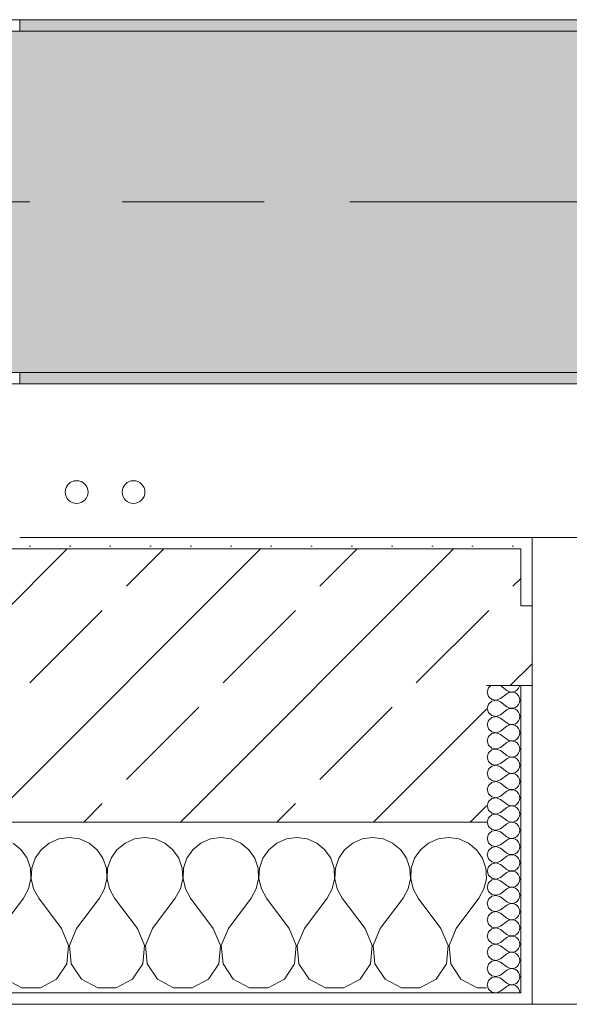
# Model space of a CAD drawing. Header units: metres. Extents: x -3.6 to 84.5, y -11 to 16.8.
# Tile 127 of 228: x 36.69 to 37.173, y -0.155 to 0.71. Entities that reach past the tile are written whole.
import ezdxf

# ---------------------------------------------------------------- set-up
doc = ezdxf.new("R2010")
doc.units = ezdxf.units.M
doc.header["$MEASUREMENT"] = 0
doc.linetypes.add('Achse', pattern=[0.2, 0.1, -0.05, 0, -0.05])
doc.linetypes.add('Strichlinie doppelt', pattern=[0.546806, 0.264583, -0.105833, 0.070556, -0.105833])
for name, color, linetype in [('451 - Universal.Achsen Raster', 7, 'Continuous'), ('604 - Struktur.Wand Aussen', 7, 'Continuous'), ('607 - Struktur.Stütze', 7, 'Continuous'), ('608 - Struktur.Träger', 7, 'Continuous'), ('801 - HKLSE.Heizung_ Klima_ Lüftung', 7, 'Continuous')]:
    doc.layers.add(name, color=color, linetype=linetype)
pattern_1 = [(45, (0, 0), (-0.01767767, 0.01767767), [0, -0.025])]
pattern_2 = [(0, (0, 0), (0, 0.08660254), [0, -0.05]), (0, (0.025, 0.0433), (0, 0.08660254), [0, -0.05])]
pattern_3 = [(45, (0, 0), (-0.08485281, 0.08485281), []), (45, (-0.04243, 0.04243), (-0.08485281, 0.08485281), [0.09, -0.03])]

# ---------------------------------------------------------------- blocks, each defined once
blk = doc.blocks.new('*X82')
at = {"layer": '604 - Struktur.Wand Aussen', "color": 7, "linetype": 'Continuous', "lineweight": 5}
for p, q in [((36.73333, -0.00833), (36.72422, -0.0096)), ((36.74244, -0.0096), (36.73333, -0.00833)), ((36.8, -0.00833), (36.79089, -0.0096)), ((36.80911, -0.0096), (36.8, -0.00833)), ((36.86667, -0.00833), (36.85756, -0.0096)), ((36.87578, -0.0096), (36.86667, -0.00833)), ((36.93333, -0.00833), (36.92422, -0.0096)), ((36.94244, -0.0096), (36.93333, -0.00833)), ((37, -0.00833), (36.99089, -0.0096)), ((37.00911, -0.0096), (37, -0.00833)), ((37.06667, -0.00833), (37.05756, -0.0096)), ((37.07578, -0.0096), (37.06667, -0.00833)), ((36.69127, -0.01918), (36.68419, -0.01331)), ((36.71581, -0.01331), (36.70873, -0.01918)), ((36.72422, -0.0096), (36.71581, -0.01331)), ((36.75086, -0.01331), (36.74244, -0.0096)), ((36.75794, -0.01918), (36.75086, -0.01331)), ((36.78248, -0.01331), (36.77539, -0.01918)), ((36.79089, -0.0096), (36.78248, -0.01331)), ((36.81752, -0.01331), (36.80911, -0.0096)), ((36.82461, -0.01918), (36.81752, -0.01331)), ((36.84914, -0.01331), (36.84206, -0.01918)), ((36.85756, -0.0096), (36.84914, -0.01331)), ((36.88419, -0.01331), (36.87578, -0.0096)), ((36.89127, -0.01918), (36.88419, -0.01331)), ((36.91581, -0.01331), (36.90873, -0.01918)), ((36.92422, -0.0096), (36.91581, -0.01331)), ((36.95086, -0.01331), (36.94244, -0.0096)), ((36.95794, -0.01918), (36.95086, -0.01331)), ((36.98248, -0.01331), (36.97539, -0.01918)), ((36.99089, -0.0096), (36.98248, -0.01331)), ((37.01752, -0.01331), (37.00911, -0.0096)), ((37.02461, -0.01918), (37.01752, -0.01331)), ((37.04914, -0.01331), (37.04206, -0.01918)), ((37.05756, -0.0096), (37.04914, -0.01331)), ((37.08419, -0.01331), (37.07578, -0.0096)), ((37.09127, -0.01918), (37.08419, -0.01331)), ((36.69648, -0.02676), (36.69127, -0.01918)), ((36.70873, -0.01918), (36.70352, -0.02676)), ((36.76315, -0.02676), (36.75794, -0.01918)), ((36.77539, -0.01918), (36.77019, -0.02676)), ((36.82981, -0.02676), (36.82461, -0.01918)), ((36.84206, -0.01918), (36.83685, -0.02676)), ((36.89648, -0.02676), (36.89127, -0.01918)), ((36.90873, -0.01918), (36.90352, -0.02676)), ((36.96315, -0.02676), (36.95794, -0.01918)), ((36.97539, -0.01918), (36.97019, -0.02676)), ((37.02981, -0.02676), (37.02461, -0.01918)), ((37.04206, -0.01918), (37.03685, -0.02676)), ((37.09648, -0.02676), (37.09127, -0.01918)), ((36.69942, -0.03547), (36.69648, -0.02676)), ((36.70352, -0.02676), (36.70058, -0.03547)), ((36.76609, -0.03547), (36.76315, -0.02676)), ((36.77019, -0.02676), (36.76725, -0.03547)), ((36.83275, -0.03547), (36.82981, -0.02676)), ((36.83685, -0.02676), (36.83391, -0.03547)), ((36.89942, -0.03547), (36.89648, -0.02676)), ((36.90352, -0.02676), (36.90058, -0.03547)), ((36.96609, -0.03547), (36.96315, -0.02676)), ((36.97019, -0.02676), (36.96725, -0.03547)), ((37.03275, -0.03547), (37.02981, -0.02676)), ((37.03685, -0.02676), (37.03391, -0.03547)), ((37.09942, -0.03547), (37.09648, -0.02676)), ((36.69987, -0.04466), (36.69942, -0.03547)), ((36.70058, -0.03547), (36.70013, -0.04466)), ((36.76653, -0.04466), (36.76609, -0.03547)), ((36.76725, -0.03547), (36.7668, -0.04466)), ((36.8332, -0.04466), (36.83275, -0.03547)), ((36.83391, -0.03547), (36.83347, -0.04466)), ((36.89987, -0.04466), (36.89942, -0.03547)), ((36.90058, -0.03547), (36.90013, -0.04466)), ((36.96653, -0.04466), (36.96609, -0.03547)), ((36.96725, -0.03547), (36.9668, -0.04466)), ((37.0332, -0.04466), (37.03275, -0.03547)), ((37.03391, -0.03547), (37.03347, -0.04466)), ((37.09987, -0.04466), (37.09942, -0.03547)), ((36.69778, -0.05362), (36.69987, -0.04466)), ((36.70013, -0.04466), (36.70222, -0.05362)), ((36.76445, -0.05362), (36.76653, -0.04466)), ((36.7668, -0.04466), (36.76888, -0.05362)), ((36.83112, -0.05362), (36.8332, -0.04466)), ((36.83347, -0.04466), (36.83555, -0.05362)), ((36.89778, -0.05362), (36.89987, -0.04466)), ((36.90013, -0.04466), (36.90222, -0.05362)), ((36.96445, -0.05362), (36.96653, -0.04466)), ((36.9668, -0.04466), (36.96888, -0.05362)), ((37.03112, -0.05362), (37.0332, -0.04466)), ((37.03347, -0.04466), (37.03555, -0.05362)), ((37.09778, -0.05362), (37.09987, -0.04466)), ((36.69333, -0.06167), (36.69778, -0.05362)), ((36.70222, -0.05362), (36.70667, -0.06167)), ((36.76, -0.06167), (36.76445, -0.05362)), ((36.76888, -0.05362), (36.77333, -0.06167)), ((36.82667, -0.06167), (36.83112, -0.05362)), ((36.83555, -0.05362), (36.84, -0.06167)), ((36.89333, -0.06167), (36.89778, -0.05362)), ((36.90222, -0.05362), (36.90667, -0.06167)), ((36.96, -0.06167), (36.96445, -0.05362)), ((36.96888, -0.05362), (36.97333, -0.06167)), ((37.02667, -0.06167), (37.03112, -0.05362)), ((37.03555, -0.05362), (37.04, -0.06167)), ((37.09333, -0.06167), (37.09778, -0.05362)), ((36.67333, -0.08833), (36.69333, -0.06167)), ((36.72667, -0.08833), (36.70667, -0.06167)), ((36.74, -0.08833), (36.76, -0.06167)), ((36.79333, -0.08833), (36.77333, -0.06167)), ((36.80667, -0.08833), (36.82667, -0.06167)), ((36.86, -0.08833), (36.84, -0.06167)), ((36.87333, -0.08833), (36.89333, -0.06167)), ((36.92667, -0.08833), (36.90667, -0.06167)), ((36.94, -0.08833), (36.96, -0.06167)), ((36.99333, -0.08833), (36.97333, -0.06167)), ((37.00667, -0.08833), (37.02667, -0.06167)), ((37.06, -0.08833), (37.04, -0.06167)), ((37.07333, -0.08833), (37.09333, -0.06167)), ((36.73295, -0.1033), (36.72667, -0.08833)), ((36.74, -0.08833), (36.73371, -0.1033)), ((36.79962, -0.1033), (36.79333, -0.08833)), ((36.80667, -0.08833), (36.80038, -0.1033)), ((36.86629, -0.1033), (36.86, -0.08833)), ((36.87333, -0.08833), (36.86705, -0.1033)), ((36.93295, -0.1033), (36.92667, -0.08833)), ((36.94, -0.08833), (36.93371, -0.1033)), ((36.99962, -0.1033), (36.99333, -0.08833)), ((37.00667, -0.08833), (37.00038, -0.1033)), ((37.06629, -0.1033), (37.06, -0.08833)), ((37.07333, -0.08833), (37.06705, -0.1033)), ((36.73142, -0.11947), (36.73295, -0.1033)), ((36.73371, -0.1033), (36.73525, -0.11947)), ((36.79808, -0.11947), (36.79962, -0.1033)), ((36.80038, -0.1033), (36.80192, -0.11947)), ((36.86475, -0.11947), (36.86629, -0.1033)), ((36.86705, -0.1033), (36.86858, -0.11947)), ((36.93142, -0.11947), (36.93295, -0.1033)), ((36.93371, -0.1033), (36.93525, -0.11947)), ((36.99808, -0.11947), (36.99962, -0.1033)), ((37.00038, -0.1033), (37.00192, -0.11947)), ((37.06475, -0.11947), (37.06629, -0.1033)), ((37.06705, -0.1033), (37.06858, -0.11947)), ((36.72243, -0.13299), (36.73142, -0.11947)), ((36.73525, -0.11947), (36.74424, -0.13299)), ((36.7891, -0.13299), (36.79808, -0.11947)), ((36.80192, -0.11947), (36.8109, -0.13299)), ((36.85576, -0.13299), (36.86475, -0.11947)), ((36.86858, -0.11947), (36.87757, -0.13299)), ((36.92243, -0.13299), (36.93142, -0.11947)), ((36.93525, -0.11947), (36.94424, -0.13299)), ((36.9891, -0.13299), (36.99808, -0.11947)), ((37.00192, -0.11947), (37.0109, -0.13299)), ((37.05576, -0.13299), (37.06475, -0.11947)), ((37.06858, -0.11947), (37.07757, -0.13299)), ((36.67757, -0.13299), (36.69188, -0.14066)), ((36.70812, -0.14066), (36.72243, -0.13299)), ((36.74424, -0.13299), (36.75855, -0.14066)), ((36.77479, -0.14066), (36.7891, -0.13299)), ((36.8109, -0.13299), (36.82521, -0.14066)), ((36.84145, -0.14066), (36.85576, -0.13299)), ((36.87757, -0.13299), (36.89188, -0.14066)), ((36.90812, -0.14066), (36.92243, -0.13299)), ((36.94424, -0.13299), (36.95855, -0.14066)), ((36.97479, -0.14066), (36.9891, -0.13299)), ((37.0109, -0.13299), (37.02521, -0.14066)), ((37.04145, -0.14066), (37.05576, -0.13299)), ((37.07757, -0.13299), (37.09188, -0.14066)), ((36.69188, -0.14066), (36.70812, -0.14066)), ((36.75855, -0.14066), (36.77479, -0.14066)), ((36.82521, -0.14066), (36.84145, -0.14066)), ((36.89188, -0.14066), (36.90812, -0.14066)), ((36.95855, -0.14066), (36.97479, -0.14066)), ((37.02521, -0.14066), (37.04145, -0.14066)), ((37.09188, -0.14066), (37.1, -0.14066))]:
    blk.add_line(p, q, dxfattribs=at)
blk = doc.blocks.new('*X93')
at = {"layer": '604 - Struktur.Wand Aussen', "color": 7, "linetype": 'Continuous', "lineweight": 5}
for p, q in [((37.10178, 0.12304), (37.10071, 0.11929)), ((37.10392, 0.125), (37.10178, 0.12304)), ((37.11214, 0.125), (37.11786, 0.12071)), ((37.12534, 0.12004), (37.12696, 0.12116)), ((37.12696, 0.12116), (37.12822, 0.12267)), ((37.12822, 0.12267), (37.12901, 0.12448)), ((37.12901, 0.12448), (37.12909, 0.125)), ((37.10071, 0.11929), (37.10178, 0.11553)), ((37.10178, 0.11553), (37.10466, 0.1129)), ((37.10466, 0.1129), (37.1085, 0.11217)), ((37.1085, 0.11217), (37.11214, 0.11357)), ((37.11214, 0.11357), (37.11786, 0.11786)), ((37.11786, 0.12071), (37.11958, 0.11976)), ((37.11958, 0.11881), (37.11786, 0.11786)), ((37.11958, 0.11976), (37.1215, 0.11931)), ((37.1215, 0.11926), (37.11958, 0.11881)), ((37.1215, 0.11931), (37.12347, 0.11941)), ((37.12347, 0.11916), (37.1215, 0.11926)), ((37.12347, 0.11941), (37.12534, 0.12004)), ((37.12534, 0.11853), (37.12347, 0.11916)), ((37.12696, 0.11742), (37.12534, 0.11853)), ((37.12822, 0.1159), (37.12696, 0.11742)), ((37.12901, 0.11409), (37.12822, 0.1159)), ((37.12929, 0.11214), (37.12901, 0.11409)), ((37.10178, 0.10876), (37.10071, 0.105)), ((37.10071, 0.105), (37.10178, 0.10124)), ((37.10466, 0.11139), (37.10178, 0.10876)), ((37.1085, 0.11211), (37.10466, 0.11139)), ((37.11214, 0.11071), (37.1085, 0.11211)), ((37.11214, 0.11071), (37.11786, 0.10643)), ((37.11786, 0.10643), (37.11958, 0.10547)), ((37.11958, 0.10453), (37.11786, 0.10357)), ((37.11958, 0.10547), (37.1215, 0.10503)), ((37.1215, 0.10497), (37.11958, 0.10453)), ((37.1215, 0.10503), (37.12347, 0.10512)), ((37.12347, 0.10488), (37.1215, 0.10497)), ((37.12347, 0.10512), (37.12534, 0.10575)), ((37.12534, 0.10425), (37.12347, 0.10488)), ((37.12534, 0.10575), (37.12696, 0.10687)), ((37.12696, 0.10313), (37.12534, 0.10425)), ((37.12696, 0.10687), (37.12822, 0.10839)), ((37.12822, 0.10839), (37.12901, 0.11019)), ((37.12901, 0.11019), (37.12929, 0.11214)), ((37.10178, 0.10124), (37.10466, 0.09861)), ((37.10466, 0.0971), (37.10178, 0.09447)), ((37.10466, 0.09861), (37.1085, 0.09789)), ((37.1085, 0.09783), (37.10466, 0.0971)), ((37.1085, 0.09789), (37.11214, 0.09929)), ((37.11214, 0.09643), (37.1085, 0.09783)), ((37.11214, 0.09929), (37.11786, 0.10357)), ((37.11214, 0.09643), (37.11786, 0.09214)), ((37.12822, 0.10161), (37.12696, 0.10313)), ((37.12901, 0.09981), (37.12822, 0.10161)), ((37.12822, 0.0941), (37.12901, 0.09591)), ((37.12929, 0.09786), (37.12901, 0.09981)), ((37.12901, 0.09591), (37.12929, 0.09786)), ((37.10178, 0.09447), (37.10071, 0.09071)), ((37.10071, 0.09071), (37.10178, 0.08696)), ((37.10178, 0.08696), (37.10466, 0.08433)), ((37.11214, 0.085), (37.11786, 0.08929)), ((37.11786, 0.09214), (37.11958, 0.09119)), ((37.11958, 0.09024), (37.11786, 0.08929)), ((37.11958, 0.09119), (37.1215, 0.09074)), ((37.1215, 0.09069), (37.11958, 0.09024)), ((37.1215, 0.09074), (37.12347, 0.09084)), ((37.12347, 0.09059), (37.1215, 0.09069)), ((37.12347, 0.09084), (37.12534, 0.09147)), ((37.12534, 0.08996), (37.12347, 0.09059)), ((37.12534, 0.09147), (37.12696, 0.09258)), ((37.12696, 0.08884), (37.12534, 0.08996)), ((37.12696, 0.09258), (37.12822, 0.0941)), ((37.12822, 0.08733), (37.12696, 0.08884)), ((37.12901, 0.08552), (37.12822, 0.08733)), ((37.10178, 0.08018), (37.10071, 0.07643)), ((37.10466, 0.08282), (37.10178, 0.08018)), ((37.10466, 0.08433), (37.1085, 0.0836)), ((37.1085, 0.08354), (37.10466, 0.08282)), ((37.1085, 0.0836), (37.11214, 0.085)), ((37.11214, 0.08214), (37.1085, 0.08354)), ((37.11214, 0.08214), (37.11786, 0.07786)), ((37.11786, 0.07786), (37.11958, 0.0769)), ((37.12534, 0.07718), (37.12696, 0.0783)), ((37.12696, 0.0783), (37.12822, 0.07982)), ((37.12822, 0.07982), (37.12901, 0.08162)), ((37.12929, 0.08357), (37.12901, 0.08552)), ((37.12901, 0.08162), (37.12929, 0.08357)), ((37.10071, 0.07643), (37.10178, 0.07267)), ((37.10178, 0.07267), (37.10466, 0.07004)), ((37.10466, 0.07004), (37.1085, 0.06931)), ((37.1085, 0.06926), (37.10466, 0.06853)), ((37.1085, 0.06931), (37.11214, 0.07071)), ((37.11214, 0.06786), (37.1085, 0.06926)), ((37.11214, 0.07071), (37.11786, 0.075)), ((37.11958, 0.07595), (37.11786, 0.075)), ((37.11958, 0.0769), (37.1215, 0.07646)), ((37.1215, 0.0764), (37.11958, 0.07595)), ((37.1215, 0.07646), (37.12347, 0.07655)), ((37.12347, 0.0763), (37.1215, 0.0764)), ((37.12347, 0.07655), (37.12534, 0.07718)), ((37.12534, 0.07567), (37.12347, 0.0763)), ((37.12696, 0.07456), (37.12534, 0.07567)), ((37.12822, 0.07304), (37.12696, 0.07456)), ((37.12901, 0.07124), (37.12822, 0.07304)), ((37.12929, 0.06929), (37.12901, 0.07124)), ((37.12901, 0.06733), (37.12929, 0.06929)), ((37.10178, 0.0659), (37.10071, 0.06214)), ((37.10071, 0.06214), (37.10178, 0.05839)), ((37.10466, 0.06853), (37.10178, 0.0659)), ((37.11214, 0.06786), (37.11786, 0.06357)), ((37.11214, 0.05643), (37.11786, 0.06071)), ((37.11786, 0.06357), (37.11958, 0.06262)), ((37.11958, 0.06167), (37.11786, 0.06071)), ((37.11958, 0.06262), (37.1215, 0.06217)), ((37.1215, 0.06211), (37.11958, 0.06167)), ((37.1215, 0.06217), (37.12347, 0.06227)), ((37.12347, 0.06202), (37.1215, 0.06211)), ((37.12347, 0.06227), (37.12534, 0.0629)), ((37.12534, 0.06139), (37.12347, 0.06202)), ((37.12534, 0.0629), (37.12696, 0.06401)), ((37.12696, 0.06027), (37.12534, 0.06139)), ((37.12696, 0.06401), (37.12822, 0.06553)), ((37.12822, 0.06553), (37.12901, 0.06733)), ((37.10178, 0.05839), (37.10466, 0.05575)), ((37.10466, 0.05425), (37.10178, 0.05161)), ((37.10466, 0.05575), (37.1085, 0.05503)), ((37.1085, 0.05497), (37.10466, 0.05425)), ((37.1085, 0.05503), (37.11214, 0.05643)), ((37.11214, 0.05357), (37.1085, 0.05497)), ((37.11214, 0.05357), (37.11786, 0.04929)), ((37.12822, 0.05876), (37.12696, 0.06027)), ((37.12901, 0.05695), (37.12822, 0.05876)), ((37.12822, 0.05124), (37.12901, 0.05305)), ((37.12929, 0.055), (37.12901, 0.05695)), ((37.12901, 0.05305), (37.12929, 0.055)), ((37.10178, 0.05161), (37.10071, 0.04786)), ((37.10071, 0.04786), (37.10178, 0.0441)), ((37.10178, 0.0441), (37.10466, 0.04147)), ((37.11214, 0.04214), (37.11786, 0.04643)), ((37.11786, 0.04929), (37.11958, 0.04833)), ((37.11958, 0.04738), (37.11786, 0.04643)), ((37.11958, 0.04833), (37.1215, 0.04789)), ((37.1215, 0.04783), (37.11958, 0.04738)), ((37.1215, 0.04789), (37.12347, 0.04798)), ((37.12347, 0.04773), (37.1215, 0.04783)), ((37.12347, 0.04798), (37.12534, 0.04861)), ((37.12534, 0.0471), (37.12347, 0.04773)), ((37.12534, 0.04861), (37.12696, 0.04973)), ((37.12696, 0.04599), (37.12534, 0.0471)), ((37.12696, 0.04973), (37.12822, 0.05124)), ((37.12822, 0.04447), (37.12696, 0.04599)), ((37.12901, 0.04267), (37.12822, 0.04447)), ((37.10178, 0.03733), (37.10071, 0.03357)), ((37.10466, 0.03996), (37.10178, 0.03733)), ((37.10466, 0.04147), (37.1085, 0.04074)), ((37.1085, 0.04069), (37.10466, 0.03996)), ((37.1085, 0.04074), (37.11214, 0.04214)), ((37.11214, 0.03929), (37.1085, 0.04069)), ((37.11214, 0.03929), (37.11786, 0.035)), ((37.11786, 0.035), (37.11958, 0.03405)), ((37.12534, 0.03433), (37.12696, 0.03544)), ((37.12696, 0.03544), (37.12822, 0.03696)), ((37.12822, 0.03696), (37.12901, 0.03876)), ((37.12929, 0.04071), (37.12901, 0.04267)), ((37.12901, 0.03876), (37.12929, 0.04071)), ((37.10071, 0.03357), (37.10178, 0.02982)), ((37.10178, 0.02982), (37.10466, 0.02718)), ((37.10466, 0.02718), (37.1085, 0.02646)), ((37.1085, 0.0264), (37.10466, 0.02567)), ((37.1085, 0.02646), (37.11214, 0.02786)), ((37.11214, 0.025), (37.1085, 0.0264)), ((37.11214, 0.02786), (37.11786, 0.03214)), ((37.11958, 0.0331), (37.11786, 0.03214)), ((37.11958, 0.03405), (37.1215, 0.0336)), ((37.1215, 0.03354), (37.11958, 0.0331)), ((37.1215, 0.0336), (37.12347, 0.0337)), ((37.12347, 0.03345), (37.1215, 0.03354)), ((37.12347, 0.0337), (37.12534, 0.03433)), ((37.12534, 0.03282), (37.12347, 0.03345)), ((37.12696, 0.0317), (37.12534, 0.03282)), ((37.12822, 0.03018), (37.12696, 0.0317)), ((37.12901, 0.02838), (37.12822, 0.03018)), ((37.12929, 0.02643), (37.12901, 0.02838)), ((37.12901, 0.02448), (37.12929, 0.02643)), ((37.10178, 0.02304), (37.10071, 0.01929)), ((37.10071, 0.01929), (37.10178, 0.01553)), ((37.10466, 0.02567), (37.10178, 0.02304)), ((37.11214, 0.025), (37.11786, 0.02071)), ((37.11214, 0.01357), (37.11786, 0.01786)), ((37.11786, 0.02071), (37.11958, 0.01976)), ((37.11958, 0.01881), (37.11786, 0.01786)), ((37.11958, 0.01976), (37.1215, 0.01931)), ((37.1215, 0.01926), (37.11958, 0.01881)), ((37.1215, 0.01931), (37.12347, 0.01941)), ((37.12347, 0.01916), (37.1215, 0.01926)), ((37.12347, 0.01941), (37.12534, 0.02004)), ((37.12534, 0.01853), (37.12347, 0.01916)), ((37.12534, 0.02004), (37.12696, 0.02116)), ((37.12696, 0.01742), (37.12534, 0.01853)), ((37.12696, 0.02116), (37.12822, 0.02267)), ((37.12822, 0.0159), (37.12696, 0.01742)), ((37.12822, 0.02267), (37.12901, 0.02448)), ((37.10178, 0.00876), (37.10071, 0.005)), ((37.10178, 0.01553), (37.10466, 0.0129)), ((37.10466, 0.01139), (37.10178, 0.00876)), ((37.10466, 0.0129), (37.1085, 0.01217)), ((37.1085, 0.01211), (37.10466, 0.01139)), ((37.1085, 0.01217), (37.11214, 0.01357)), ((37.11214, 0.01071), (37.1085, 0.01211)), ((37.11214, 0.01071), (37.11786, 0.00643)), ((37.12901, 0.01409), (37.12822, 0.0159)), ((37.12822, 0.00839), (37.12901, 0.01019)), ((37.12929, 0.01214), (37.12901, 0.01409)), ((37.12901, 0.01019), (37.12929, 0.01214)), ((37.10071, 0.005), (37.10178, 0.00124)), ((37.10178, 0.00124), (37.10466, -0.00139)), ((37.11214, -0.00071), (37.11786, 0.00357)), ((37.11786, 0.00643), (37.11958, 0.00547)), ((37.11958, 0.00453), (37.11786, 0.00357)), ((37.11958, 0.00547), (37.1215, 0.00503)), ((37.1215, 0.00497), (37.11958, 0.00453)), ((37.1215, 0.00503), (37.12347, 0.00512)), ((37.12347, 0.00488), (37.1215, 0.00497)), ((37.12347, 0.00512), (37.12534, 0.00575)), ((37.12534, 0.00425), (37.12347, 0.00488)), ((37.12534, 0.00575), (37.12696, 0.00687)), ((37.12696, 0.00313), (37.12534, 0.00425)), ((37.12696, 0.00687), (37.12822, 0.00839)), ((37.12822, 0.00161), (37.12696, 0.00313)), ((37.12901, -0.00019), (37.12822, 0.00161)), ((37.10178, -0.00553), (37.10071, -0.00929)), ((37.10466, -0.0029), (37.10178, -0.00553)), ((37.10466, -0.00139), (37.1085, -0.00211)), ((37.1085, -0.00217), (37.10466, -0.0029)), ((37.1085, -0.00211), (37.11214, -0.00071)), ((37.11214, -0.00357), (37.1085, -0.00217)), ((37.11214, -0.00357), (37.11786, -0.00786)), ((37.11786, -0.00786), (37.11958, -0.00881)), ((37.12347, -0.00916), (37.12534, -0.00853)), ((37.12534, -0.00853), (37.12696, -0.00742)), ((37.12696, -0.00742), (37.12822, -0.0059)), ((37.12822, -0.0059), (37.12901, -0.00409)), ((37.12929, -0.00214), (37.12901, -0.00019)), ((37.12901, -0.00409), (37.12929, -0.00214)), ((37.10071, -0.00929), (37.10178, -0.01304)), ((37.10178, -0.01304), (37.10466, -0.01567)), ((37.10466, -0.01718), (37.10178, -0.01982)), ((37.10466, -0.01567), (37.1085, -0.0164)), ((37.1085, -0.01646), (37.10466, -0.01718)), ((37.1085, -0.0164), (37.11214, -0.015)), ((37.11214, -0.01786), (37.1085, -0.01646)), ((37.11214, -0.015), (37.11786, -0.01071)), ((37.11958, -0.00976), (37.11786, -0.01071)), ((37.11958, -0.00881), (37.1215, -0.00926)), ((37.1215, -0.00931), (37.11958, -0.00976)), ((37.1215, -0.00926), (37.12347, -0.00916)), ((37.12347, -0.00941), (37.1215, -0.00931)), ((37.12534, -0.01004), (37.12347, -0.00941)), ((37.12696, -0.01116), (37.12534, -0.01004)), ((37.12822, -0.01267), (37.12696, -0.01116)), ((37.12901, -0.01448), (37.12822, -0.01267)), ((37.12929, -0.01643), (37.12901, -0.01448)), ((37.12901, -0.01838), (37.12929, -0.01643)), ((37.10178, -0.01982), (37.10071, -0.02357)), ((37.10071, -0.02357), (37.10178, -0.02733)), ((37.11214, -0.01786), (37.11786, -0.02214)), ((37.11214, -0.02929), (37.11786, -0.025)), ((37.11786, -0.02214), (37.11958, -0.0231)), ((37.11958, -0.02405), (37.11786, -0.025)), ((37.11958, -0.0231), (37.1215, -0.02354)), ((37.1215, -0.0236), (37.11958, -0.02405)), ((37.1215, -0.02354), (37.12347, -0.02345)), ((37.12347, -0.0237), (37.1215, -0.0236)), ((37.12347, -0.02345), (37.12534, -0.02282)), ((37.12534, -0.02433), (37.12347, -0.0237)), ((37.12534, -0.02282), (37.12696, -0.0217)), ((37.12696, -0.02544), (37.12534, -0.02433)), ((37.12696, -0.0217), (37.12822, -0.02018)), ((37.12822, -0.02696), (37.12696, -0.02544)), ((37.12822, -0.02018), (37.12901, -0.01838)), ((37.10178, -0.0341), (37.10071, -0.03786)), ((37.10178, -0.02733), (37.10466, -0.02996)), ((37.10466, -0.03147), (37.10178, -0.0341)), ((37.10466, -0.02996), (37.1085, -0.03069)), ((37.1085, -0.03074), (37.10466, -0.03147)), ((37.1085, -0.03069), (37.11214, -0.02929)), ((37.11214, -0.03214), (37.1085, -0.03074)), ((37.11214, -0.03214), (37.11786, -0.03643)), ((37.12696, -0.03599), (37.12822, -0.03447)), ((37.12901, -0.02876), (37.12822, -0.02696)), ((37.12822, -0.03447), (37.12901, -0.03267)), ((37.12929, -0.03071), (37.12901, -0.02876)), ((37.12901, -0.03267), (37.12929, -0.03071)), ((37.10071, -0.03786), (37.10178, -0.04161)), ((37.10178, -0.04161), (37.10466, -0.04425)), ((37.11214, -0.04357), (37.11786, -0.03929)), ((37.11786, -0.03643), (37.11958, -0.03738)), ((37.11958, -0.03833), (37.11786, -0.03929)), ((37.11958, -0.03738), (37.1215, -0.03783)), ((37.1215, -0.03789), (37.11958, -0.03833)), ((37.1215, -0.03783), (37.12347, -0.03773)), ((37.12347, -0.03798), (37.1215, -0.03789)), ((37.12347, -0.03773), (37.12534, -0.0371)), ((37.12534, -0.03861), (37.12347, -0.03798)), ((37.12534, -0.0371), (37.12696, -0.03599)), ((37.12696, -0.03973), (37.12534, -0.03861)), ((37.12822, -0.04124), (37.12696, -0.03973)), ((37.12901, -0.04305), (37.12822, -0.04124)), ((37.12929, -0.045), (37.12901, -0.04305)), ((37.10178, -0.04839), (37.10071, -0.05214)), ((37.10466, -0.04575), (37.10178, -0.04839)), ((37.10466, -0.04425), (37.1085, -0.04497)), ((37.1085, -0.04503), (37.10466, -0.04575)), ((37.1085, -0.04497), (37.11214, -0.04357)), ((37.11214, -0.04643), (37.1085, -0.04503)), ((37.11214, -0.04643), (37.11786, -0.05071)), ((37.11786, -0.05071), (37.11958, -0.05167)), ((37.11958, -0.05167), (37.1215, -0.05211)), ((37.12347, -0.05202), (37.12534, -0.05139)), ((37.12534, -0.05139), (37.12696, -0.05027)), ((37.12696, -0.05027), (37.12822, -0.04876)), ((37.12822, -0.04876), (37.12901, -0.04695)), ((37.12901, -0.04695), (37.12929, -0.045)), ((37.10071, -0.05214), (37.10178, -0.0559)), ((37.10178, -0.0559), (37.10466, -0.05853)), ((37.10466, -0.06004), (37.10178, -0.06267)), ((37.10466, -0.05853), (37.1085, -0.05926)), ((37.1085, -0.05931), (37.10466, -0.06004)), ((37.1085, -0.05926), (37.11214, -0.05786)), ((37.11214, -0.06071), (37.1085, -0.05931)), ((37.11214, -0.05786), (37.11786, -0.05357)), ((37.11958, -0.05262), (37.11786, -0.05357)), ((37.1215, -0.05217), (37.11958, -0.05262)), ((37.1215, -0.05211), (37.12347, -0.05202)), ((37.12347, -0.05227), (37.1215, -0.05217)), ((37.12534, -0.0529), (37.12347, -0.05227)), ((37.12696, -0.05401), (37.12534, -0.0529)), ((37.12822, -0.05553), (37.12696, -0.05401)), ((37.12901, -0.05733), (37.12822, -0.05553)), ((37.12929, -0.05929), (37.12901, -0.05733)), ((37.12901, -0.06124), (37.12929, -0.05929)), ((37.10178, -0.06267), (37.10071, -0.06643)), ((37.10071, -0.06643), (37.10178, -0.07018)), ((37.11214, -0.06071), (37.11786, -0.065)), ((37.11214, -0.07214), (37.11786, -0.06786)), ((37.11786, -0.065), (37.11958, -0.06595)), ((37.11958, -0.0669), (37.11786, -0.06786)), ((37.11958, -0.06595), (37.1215, -0.0664)), ((37.1215, -0.06646), (37.11958, -0.0669)), ((37.1215, -0.0664), (37.12347, -0.0663)), ((37.12347, -0.06655), (37.1215, -0.06646)), ((37.12347, -0.0663), (37.12534, -0.06567)), ((37.12534, -0.06718), (37.12347, -0.06655)), ((37.12534, -0.06567), (37.12696, -0.06456)), ((37.12696, -0.0683), (37.12534, -0.06718)), ((37.12696, -0.06456), (37.12822, -0.06304)), ((37.12822, -0.06982), (37.12696, -0.0683)), ((37.12822, -0.06304), (37.12901, -0.06124)), ((37.10178, -0.07696), (37.10071, -0.08071)), ((37.10178, -0.07018), (37.10466, -0.07282)), ((37.10466, -0.07433), (37.10178, -0.07696)), ((37.10466, -0.07282), (37.1085, -0.07354)), ((37.1085, -0.0736), (37.10466, -0.07433)), ((37.1085, -0.07354), (37.11214, -0.07214)), ((37.11214, -0.075), (37.1085, -0.0736)), ((37.11214, -0.075), (37.11786, -0.07929)), ((37.12696, -0.07884), (37.12822, -0.07733)), ((37.12901, -0.07162), (37.12822, -0.06982)), ((37.12822, -0.07733), (37.12901, -0.07552)), ((37.12929, -0.07357), (37.12901, -0.07162)), ((37.12901, -0.07552), (37.12929, -0.07357)), ((37.10071, -0.08071), (37.10178, -0.08447)), ((37.10178, -0.08447), (37.10466, -0.0871)), ((37.1085, -0.08783), (37.11214, -0.08643)), ((37.11214, -0.08643), (37.11786, -0.08214)), ((37.11786, -0.07929), (37.11958, -0.08024)), ((37.11958, -0.08119), (37.11786, -0.08214)), ((37.11958, -0.08024), (37.1215, -0.08069)), ((37.1215, -0.08074), (37.11958, -0.08119)), ((37.1215, -0.08069), (37.12347, -0.08059)), ((37.12347, -0.08084), (37.1215, -0.08074)), ((37.12347, -0.08059), (37.12534, -0.07996)), ((37.12534, -0.08147), (37.12347, -0.08084)), ((37.12534, -0.07996), (37.12696, -0.07884)), ((37.12696, -0.08258), (37.12534, -0.08147)), ((37.12822, -0.0841), (37.12696, -0.08258)), ((37.12901, -0.08591), (37.12822, -0.0841)), ((37.12929, -0.08786), (37.12901, -0.08591)), ((37.10178, -0.09124), (37.10071, -0.095)), ((37.10071, -0.095), (37.10178, -0.09876)), ((37.10466, -0.08861), (37.10178, -0.09124)), ((37.10466, -0.0871), (37.1085, -0.08783)), ((37.1085, -0.08789), (37.10466, -0.08861)), ((37.11214, -0.08929), (37.1085, -0.08789)), ((37.11214, -0.08929), (37.11786, -0.09357)), ((37.11786, -0.09357), (37.11958, -0.09453)), ((37.11958, -0.09453), (37.1215, -0.09497)), ((37.1215, -0.09503), (37.11958, -0.09547)), ((37.1215, -0.09497), (37.12347, -0.09488)), ((37.12347, -0.09512), (37.1215, -0.09503)), ((37.12347, -0.09488), (37.12534, -0.09425)), ((37.12534, -0.09575), (37.12347, -0.09512)), ((37.12534, -0.09425), (37.12696, -0.09313)), ((37.12696, -0.09313), (37.12822, -0.09161)), ((37.12822, -0.09161), (37.12901, -0.08981)), ((37.12901, -0.08981), (37.12929, -0.08786)), ((37.10178, -0.09876), (37.10466, -0.10139)), ((37.10466, -0.1029), (37.10178, -0.10553)), ((37.10466, -0.10139), (37.1085, -0.10211)), ((37.1085, -0.10217), (37.10466, -0.1029)), ((37.1085, -0.10211), (37.11214, -0.10071)), ((37.11214, -0.10357), (37.1085, -0.10217)), ((37.11214, -0.10071), (37.11786, -0.09643)), ((37.11214, -0.10357), (37.11786, -0.10786)), ((37.11958, -0.09547), (37.11786, -0.09643)), ((37.12696, -0.09687), (37.12534, -0.09575)), ((37.12822, -0.09839), (37.12696, -0.09687)), ((37.12901, -0.10019), (37.12822, -0.09839)), ((37.12929, -0.10214), (37.12901, -0.10019)), ((37.12901, -0.10409), (37.12929, -0.10214)), ((37.10178, -0.10553), (37.10071, -0.10929)), ((37.10071, -0.10929), (37.10178, -0.11304)), ((37.11214, -0.115), (37.11786, -0.11071)), ((37.11786, -0.10786), (37.11958, -0.10881)), ((37.11958, -0.10976), (37.11786, -0.11071)), ((37.11958, -0.10881), (37.1215, -0.10926)), ((37.1215, -0.10931), (37.11958, -0.10976)), ((37.1215, -0.10926), (37.12347, -0.10916)), ((37.12347, -0.10941), (37.1215, -0.10931)), ((37.12347, -0.10916), (37.12534, -0.10853)), ((37.12534, -0.11004), (37.12347, -0.10941)), ((37.12534, -0.10853), (37.12696, -0.10742)), ((37.12696, -0.11116), (37.12534, -0.11004)), ((37.12696, -0.10742), (37.12822, -0.1059)), ((37.12822, -0.11267), (37.12696, -0.11116)), ((37.12822, -0.1059), (37.12901, -0.10409)), ((37.10178, -0.11982), (37.10071, -0.12357)), ((37.10178, -0.11304), (37.10466, -0.11567)), ((37.10466, -0.11718), (37.10178, -0.11982)), ((37.10466, -0.11567), (37.1085, -0.1164)), ((37.1085, -0.11646), (37.10466, -0.11718)), ((37.1085, -0.1164), (37.11214, -0.115)), ((37.11214, -0.11786), (37.1085, -0.11646)), ((37.11214, -0.11786), (37.11786, -0.12214)), ((37.12696, -0.1217), (37.12822, -0.12018)), ((37.12901, -0.11448), (37.12822, -0.11267)), ((37.12822, -0.12018), (37.12901, -0.11838)), ((37.12929, -0.11643), (37.12901, -0.11448)), ((37.12901, -0.11838), (37.12929, -0.11643)), ((37.10071, -0.12357), (37.10178, -0.12733)), ((37.10178, -0.12733), (37.10466, -0.12996)), ((37.1085, -0.13069), (37.11214, -0.12929)), ((37.11214, -0.12929), (37.11786, -0.125)), ((37.11786, -0.12214), (37.11958, -0.1231)), ((37.11958, -0.12405), (37.11786, -0.125)), ((37.11958, -0.1231), (37.1215, -0.12354)), ((37.1215, -0.1236), (37.11958, -0.12405)), ((37.1215, -0.12354), (37.12347, -0.12345)), ((37.12347, -0.1237), (37.1215, -0.1236)), ((37.12347, -0.12345), (37.12534, -0.12282)), ((37.12534, -0.12433), (37.12347, -0.1237)), ((37.12534, -0.12282), (37.12696, -0.1217)), ((37.12696, -0.12544), (37.12534, -0.12433)), ((37.12822, -0.12696), (37.12696, -0.12544)), ((37.12901, -0.12876), (37.12822, -0.12696)), ((37.12929, -0.13071), (37.12901, -0.12876)), ((37.10178, -0.1341), (37.10071, -0.13786)), ((37.10071, -0.13786), (37.10178, -0.14161)), ((37.10466, -0.13147), (37.10178, -0.1341)), ((37.10466, -0.12996), (37.1085, -0.13069)), ((37.1085, -0.13074), (37.10466, -0.13147)), ((37.11214, -0.13214), (37.1085, -0.13074)), ((37.11214, -0.13214), (37.11786, -0.13643)), ((37.11786, -0.13643), (37.11958, -0.13738)), ((37.11958, -0.13833), (37.11786, -0.13929)), ((37.11958, -0.13738), (37.1215, -0.13783)), ((37.1215, -0.13789), (37.11958, -0.13833)), ((37.1215, -0.13783), (37.12347, -0.13773)), ((37.12347, -0.13798), (37.1215, -0.13789)), ((37.12347, -0.13773), (37.12534, -0.1371)), ((37.12534, -0.13861), (37.12347, -0.13798)), ((37.12534, -0.1371), (37.12696, -0.13599)), ((37.12696, -0.13599), (37.12822, -0.13447)), ((37.12822, -0.13447), (37.12901, -0.13267)), ((37.12901, -0.13267), (37.12929, -0.13071)), ((37.10178, -0.14161), (37.10466, -0.14425)), ((37.10466, -0.14425), (37.1085, -0.14497)), ((37.1085, -0.14497), (37.11214, -0.14357)), ((37.11214, -0.14357), (37.11786, -0.13929)), ((37.12696, -0.13973), (37.12534, -0.13861)), ((37.12822, -0.14124), (37.12696, -0.13973)), ((37.12901, -0.14305), (37.12822, -0.14124)), ((37.12929, -0.145), (37.12901, -0.14305))]:
    blk.add_line(p, q, dxfattribs=at)

msp = doc.modelspace()

# ---------------------------------------------------------------- hatches: boundary and pattern name
at = {"layer": '604 - Struktur.Wand Aussen', "linetype": 'Continuous', "lineweight": 0, "true_color": 0x000000}
h = msp.add_hatch(dxfattribs=at)
h.set_pattern_fill('Gips_0001', color=18, style=0, pattern_type=2)
h.set_pattern_definition(pattern_1)
h.paths.add_polyline_path([(36.68999, 0.245), (37.13, 0.245), (37.13, 0.255), (36.68999, 0.255)])
h = msp.add_hatch(dxfattribs=at)
h.set_pattern_fill('Gips_0001', color=18, style=0, pattern_type=2)
h.set_pattern_definition(pattern_1)
h.paths.add_polyline_path([(37.13, 0.195), (37.14, 0.195), (37.14, 0.255), (37.13, 0.255)])
h = msp.add_hatch(dxfattribs=at)
h.set_pattern_fill('Beton__Stahlbeton_0001', color=18, style=0, pattern_type=2)
h.set_pattern_definition(pattern_3)
h.paths.add_polyline_path([(35.94, 0.125), (35.95, 0.125), (35.98, 0.125), (35.98, 0.005), (37.1, 0.005), (37.1, 0.125), (37.13, 0.125), (37.14, 0.125), (37.14, 0.195), (37.13, 0.195), (37.13, 0.245), (35.95, 0.245), (35.95, 0.195), (35.94, 0.195)])
h = msp.add_hatch(dxfattribs=at)
h.set_pattern_fill('Verputz_0001', color=18, style=0, pattern_type=2)
h.set_pattern_definition(pattern_2)
h.paths.add_polyline_path([(37.13, 0.125), (37.13, -0.155), (37.14, -0.155), (37.14, 0.125)])
h = msp.add_hatch(dxfattribs=at)
h.set_pattern_fill('Verputz_0001', color=18, style=0, pattern_type=2)
h.set_pattern_definition(pattern_2)
h.paths.add_polyline_path([(35.95, -0.145), (35.95, -0.155), (37.13, -0.155), (37.13, -0.145)])
at = {"layer": '607 - Struktur.Stütze', "linetype": 'Continuous', "lineweight": 0, "true_color": 0x000000}
h = msp.add_hatch(dxfattribs=at)
h.set_pattern_fill('Gips_0001', color=18, style=0, pattern_type=2)
h.set_pattern_definition(pattern_1)
h.paths.add_polyline_path([(36.36999, 0.255), (36.36999, 0.245), (36.68999, 0.245), (36.68999, 0.255), (36.67999, 0.255), (36.67999, 0.24998), (36.37999, 0.24998), (36.37999, 0.255)])
at = {"layer": '608 - Struktur.Träger', "linetype": 'Continuous', "lineweight": 0, "true_color": 0x000000}
h = msp.add_hatch(dxfattribs=at)
h.set_pattern_fill('Gips_0001', color=18, style=0, pattern_type=2)
h.set_pattern_definition(pattern_1)
h.paths.add_polyline_path([(36.68999, 0.69998), (39.9, 0.69998), (39.9, 0.70998), (36.68999, 0.70998)])
h = msp.add_hatch(dxfattribs=at)
h.set_pattern_fill('Beton__Stahlbeton_0001', color=18, style=0, pattern_type=2)
h.set_pattern_definition(pattern_3)
h.paths.add_polyline_path([(0.68999, 0.69998), (0.37999, 0.69998), (0.37999, 0.39998), (0.68999, 0.39998), (3.96999, 0.39998), (4.28999, 0.39998), (7.56999, 0.39998), (7.88999, 0.39998), (11.16999, 0.39998), (11.48999, 0.39998), (14.76999, 0.39998), (15.08999, 0.39998), (18.36999, 0.39998), (18.68999, 0.39998), (21.96999, 0.39998), (22.28999, 0.39998), (25.56999, 0.39998), (25.88999, 0.39998), (29.16999, 0.39998), (29.48999, 0.39998), (32.76999, 0.39998), (33.08999, 0.39998), (36.36999, 0.39998), (36.68999, 0.39998), (39.96999, 0.39998), (40.28999, 0.39998), (43.56999, 0.39998), (43.88999, 0.39998), (47.16999, 0.39998), (47.48999, 0.39998), (50.76999, 0.39998), (51.08999, 0.39998), (54.36999, 0.39998), (54.68999, 0.39998), (57.96999, 0.39998), (58.28999, 0.39998), (61.56999, 0.39998), (61.87999, 0.39998), (61.87999, 0.69998), (61.56999, 0.69998), (58.28999, 0.69998), (57.96999, 0.69998), (54.68999, 0.69998), (54.36999, 0.69998), (51.08999, 0.69998), (50.76999, 0.69998), (47.48999, 0.69998), (47.16999, 0.69998), (43.88999, 0.69998), (43.56999, 0.69998), (40.28999, 0.69998), (39.9, 0.69998), (36.68999, 0.69998), (36.36999, 0.69998), (33.08999, 0.69998), (32.76999, 0.69998), (29.48999, 0.69998), (29.16999, 0.69998), (25.88999, 0.69998), (25.56999, 0.69998), (22.28999, 0.69998), (21.96999, 0.69998), (18.68999, 0.69998), (18.36999, 0.69998), (15.08999, 0.69998), (14.76999, 0.69998), (11.48999, 0.69998), (11.16999, 0.69998), (7.88999, 0.69998), (7.56999, 0.69998), (4.28999, 0.69998), (3.96999, 0.69998)])
h = msp.add_hatch(dxfattribs=at)
h.set_pattern_fill('Gips_0001', color=18, style=0, pattern_type=2)
h.set_pattern_definition(pattern_1)
h.paths.add_polyline_path([(36.68999, 0.39998), (36.68999, 0.38998), (39.96999, 0.38998), (39.96999, 0.39998)])

# ---------------------------------------------------------------- linework, layer by layer
at = {"layer": '451 - Universal.Achsen Raster', "color": 160, "linetype": 'Strichlinie doppelt', "lineweight": 9, "true_color": 0x3232ff}
msp.add_line((64.93503, 0.54998), (-3.175, 0.54998), dxfattribs=at)
at = {"layer": '604 - Struktur.Wand Aussen', "color": 7, "linetype": 'Continuous', "lineweight": 5}
for p, q in [((37.13, 0.255), (37.14, 0.255)), ((37.14, 0.245), (37.14, 0.255)), ((37.14, 0.195), (37.14, 0.245)), ((37.13, 0.195), (37.14, 0.195)), ((37.1, 0.125), (37.13, 0.125)), ((37.13, 0.125), (37.13, -0.145)), ((37.13, 0.125), (37.14, 0.125)), ((37.13, -0.145), (37.13, 0.125)), ((37.14, 0.005), (37.14, 0.125)), ((37.14, -0.005), (37.14, 0.005)), ((37.14, -0.145), (37.14, -0.005)), ((35.98, -0.145), (37.1, -0.145)), ((37.1, -0.145), (37.13, -0.145)), ((37.14, -0.155), (37.14, -0.145)), ((37.13, -0.155), (37.14, -0.155))]:
    msp.add_line(p, q, dxfattribs=at)
at = {"layer": '604 - Struktur.Wand Aussen', "color": 7, "linetype": 'Continuous', "lineweight": 13}
for p, q in [((39.54, 0.255), (37.14, 0.255)), ((37.13, 0.245), (35.95, 0.245)), ((37.13, 0.245), (37.13, 0.195)), ((37.14, 0.125), (37.14, 0.195)), ((35.98, 0.005), (37.1, 0.005)), ((37.14, -0.155), (39.54, -0.155))]:
    msp.add_line(p, q, dxfattribs=at)
at = {"layer": '604 - Struktur.Wand Aussen', "color": 7, "linetype": 'Continuous', "lineweight": 5, "flags": 128}
for points in [[(37.13, 0.255), (36.68999, 0.255)], [(35.95, -0.155), (37.13, -0.155)]]:
    msp.add_lwpolyline(points, dxfattribs=at)
at = {"layer": '608 - Struktur.Träger', "color": 7, "linetype": 'Continuous', "lineweight": 13}
for p, q in [((0.37999, 0.70998), (61.87999, 0.70998)), ((36.68999, 0.69998), (36.36999, 0.69998)), ((39.9, 0.69998), (36.68999, 0.69998)), ((0.37999, 0.38998), (61.87999, 0.38998))]:
    msp.add_line(p, q, dxfattribs=at)
at = {"layer": '608 - Struktur.Träger', "color": 7, "linetype": 'Continuous', "lineweight": 5}
for p, q in [((36.68999, 0.70998), (36.68999, 0.69998)), ((39.9, 0.70998), (36.68999, 0.70998)), ((36.68999, 0.39998), (36.68999, 0.38998)), ((39.96999, 0.38998), (36.68999, 0.38998))]:
    msp.add_line(p, q, dxfattribs=at)
at = {"layer": '608 - Struktur.Träger', "color": 7, "linetype": 'Achse', "lineweight": 9}
msp.add_line((0.37999, 0.54998), (61.87999, 0.54998), dxfattribs=at)
at = {"layer": '608 - Struktur.Träger', "color": 7, "linetype": 'Continuous', "lineweight": 13, "flags": 128}
msp.add_lwpolyline([(54.68999, 0.39998), (54.36999, 0.39998), (51.08999, 0.39998), (50.76999, 0.39998), (47.48999, 0.39998), (47.16999, 0.39998), (43.88999, 0.39998), (43.56999, 0.39998), (40.28999, 0.39998), (39.96999, 0.39998), (36.68999, 0.39998), (36.36999, 0.39998), (33.08999, 0.39998), (32.76999, 0.39998), (29.48999, 0.39998), (29.16999, 0.39998), (25.88999, 0.39998), (25.56999, 0.39998), (22.28999, 0.39998), (21.96999, 0.39998), (18.68999, 0.39998), (18.36999, 0.39998)], dxfattribs=at)
at = {"layer": '801 - HKLSE.Heizung_ Klima_ Lüftung', "color": 7, "linetype": 'Continuous', "lineweight": 5}
for centre in [(36.73999, 0.295), (36.78999, 0.295)]:
    msp.add_circle(centre, 0.01, dxfattribs=at)

# ---------------------------------------------------------------- block references
at = {"layer": '604 - Struktur.Wand Aussen', "color": 7, "lineweight": 18}
for name in ['*X93', '*X82']:
    msp.add_blockref(name, (0, 0), dxfattribs=at)

doc.saveas('drawing.dxf')
